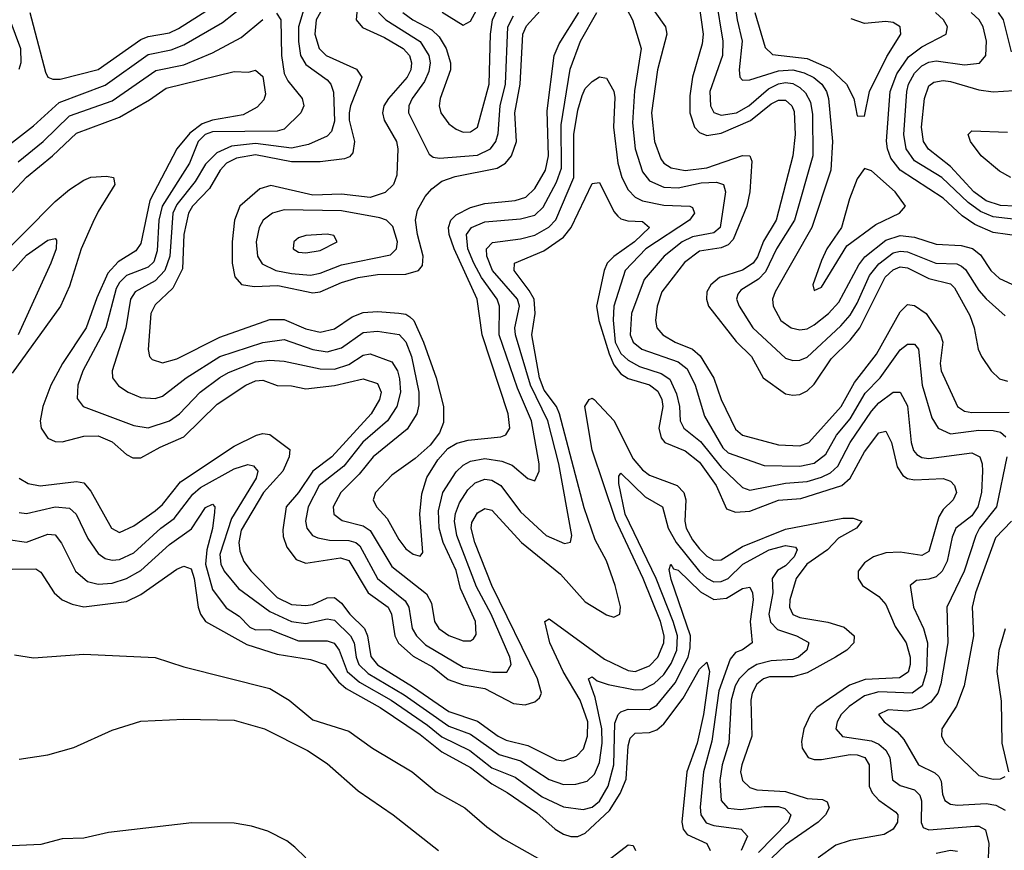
# Model space of a CAD drawing. Header units: inches. Extents: x 1308407 to 1441228, y 959628 to 1036311.
# Tile 182 of 256: x 1311291 to 1314041, y 1031291 to 1033610. Entities that reach past the tile are written whole.
import ezdxf

# ---------------------------------------------------------------- set-up
doc = ezdxf.new("R2010")
doc.units = ezdxf.units.IN
doc.header["$MEASUREMENT"] = 0
doc.layers.add('B3013', color=7, linetype='Continuous')

msp = doc.modelspace()

# ---------------------------------------------------------------- linework, layer by layer
at = {"layer": 'B3013', "color": 5}
for points, elevation in [([(1312099.3, 1033690), (1312069.6, 1033590), (1312069.4, 1033549.4), (1312075.4, 1033510), (1312090, 1033484.7), (1312150, 1033442.2), (1312160.4, 1033430), (1312167.6, 1033407.6), (1312170, 1033327), (1312161.9, 1033298.1), (1312150, 1033284.8), (1312097.8, 1033262.2), (1312050, 1033251.9), (1311950, 1033264.9), (1311882.9, 1033257.1), (1311841.8, 1033238.2), (1311810, 1033206.6), (1311781.2, 1033158.8), (1311730, 1033094.4), (1311718.6, 1033070), (1311710.4, 1032950), (1311696.9, 1032910), (1311670, 1032881.3), (1311614.2, 1032850), (1311601.1, 1032830), (1311587.7, 1032750), (1311549.1, 1032630), (1311550.8, 1032610), (1311567.5, 1032587.5), (1311594, 1032570), (1311630, 1032554.9), (1311670, 1032552.2), (1311690, 1032559), (1311756.6, 1032610), (1311850, 1032669.5), (1311970, 1032708.5), (1312030, 1032717.3), (1312110, 1032689.3), (1312150, 1032682.9), (1312190, 1032694.2), (1312250, 1032736.7), (1312290, 1032740.1), (1312350.8, 1032730.8), (1312370, 1032711), (1312385.1, 1032670), (1312405.4, 1032570), (1312405.4, 1032534.6), (1312400.3, 1032510), (1312373.2, 1032466.8), (1312278.2, 1032390), (1312239.2, 1032340.8), (1312188.4, 1032290), (1312166.2, 1032250), (1312168.6, 1032230), (1312191.8, 1032211.8), (1312250, 1032197.2), (1312270, 1032184.1), (1312330, 1032083.1), (1312427.2, 1032007.2), (1312441, 1031981), (1312449.3, 1031930), (1312461.8, 1031910), (1312490, 1031891), (1312530, 1031876.1), (1312550, 1031875.7), (1312558.5, 1031881.5), (1312566.2, 1031893.8), (1312563.9, 1031930), (1312522.4, 1032022.4), (1312510, 1032071.9), (1312474.1, 1032150), (1312462.3, 1032190), (1312460.9, 1032239.1), (1312473, 1032290), (1312510, 1032347.6), (1312530, 1032366.5), (1312550, 1032377.3), (1312590, 1032384.6), (1312637.6, 1032377.6), (1312666.1, 1032366.1), (1312710, 1032329.4), (1312730, 1032322.8), (1312741.6, 1032350), (1312742.2, 1032370), (1312720.6, 1032490), (1312681.8, 1032581.8), (1312630.4, 1032730), (1312630.8, 1032810), (1312624.9, 1032830), (1312580.6, 1032890), (1312559.1, 1032930), (1312542.9, 1032970), (1312539.4, 1033010), (1312553, 1033030), (1312590, 1033045.9), (1312690, 1033053.9), (1312730, 1033064.6), (1312753.3, 1033086.7), (1312790, 1033156.2), (1312804.2, 1033195.8), (1312803.7, 1033316.3), (1312828.1, 1033471.9), (1312857.3, 1033550), (1312902.7, 1033630)], 2660), ([(1312163.4, 1033690), (1312119.4, 1033610), (1312115.5, 1033570), (1312127.8, 1033530), (1312147.1, 1033510), (1312231.7, 1033471.7), (1312246.3, 1033450), (1312214.6, 1033370), (1312211, 1033350), (1312211.6, 1033330), (1312225.9, 1033270), (1312221.2, 1033238.8), (1312212.6, 1033227.4), (1312198.2, 1033221.8), (1312130, 1033212.9), (1312050, 1033213.6), (1311950, 1033232.5), (1311896.7, 1033223.3), (1311868.4, 1033210), (1311850.8, 1033190), (1311821.3, 1033138.7), (1311773.6, 1033090), (1311762.6, 1033070), (1311750, 1033010), (1311745.7, 1032914.3), (1311719.1, 1032860.9), (1311670, 1032813.7), (1311657.8, 1032790), (1311649.7, 1032689.7), (1311654, 1032670), (1311661.6, 1032661.6), (1311690, 1032651.8), (1311730, 1032663.4), (1311850, 1032724.2), (1311990, 1032772.7), (1312030, 1032773), (1312090, 1032747.5), (1312130, 1032737.8), (1312170, 1032746.9), (1312219.3, 1032780.7), (1312250, 1032792.4), (1312290, 1032795.3), (1312350, 1032791.1), (1312370, 1032787.9), (1312380.8, 1032780.8), (1312392, 1032770), (1312419.2, 1032710), (1312454.3, 1032610), (1312474.9, 1032530), (1312474.3, 1032485.7), (1312463.6, 1032456.4), (1312437.8, 1032422.2), (1312395.4, 1032384.6), (1312330, 1032338.5), (1312284.8, 1032290), (1312278, 1032270), (1312288.1, 1032250), (1312317.5, 1032217.5), (1312350, 1032159.1), (1312370, 1032132.8), (1312390, 1032118.3), (1312410, 1032112.6), (1312417.4, 1032122.6), (1312408.8, 1032230), (1312413.9, 1032286.1), (1312428.2, 1032331.8), (1312458.7, 1032381.3), (1312487.2, 1032412.8), (1312512, 1032428), (1312543.4, 1032436.6), (1312634.9, 1032445.1), (1312649, 1032451), (1312660.2, 1032470), (1312655.5, 1032510), (1312582.4, 1032730), (1312568.9, 1032830), (1312504.5, 1032970), (1312490.6, 1033010), (1312488.7, 1033030), (1312495.5, 1033050), (1312510, 1033065.2), (1312550, 1033086.1), (1312590, 1033097.2), (1312674.5, 1033105.5), (1312704.9, 1033115.1), (1312730, 1033139), (1312759.8, 1033190), (1312767.6, 1033230), (1312764, 1033356), (1312784.2, 1033510), (1312797.3, 1033542.7), (1312852.4, 1033630)], 2680), ([(1311237.8, 1033242.2), (1311330, 1033313.8), (1311401.3, 1033378.7), (1311530, 1033427.1), (1311650, 1033513.4), (1311713.9, 1033526.1), (1311750, 1033539.8), (1311857.7, 1033602.3), (1311950, 1033675.6)], 2660), ([(1311319.6, 1033630), (1311363.5, 1033463.5), (1311370.3, 1033450), (1311384.1, 1033444.1), (1311403.9, 1033443.9), (1311510, 1033471.5), (1311630, 1033554.7), (1311650, 1033563.5), (1311710, 1033573.8), (1311734.3, 1033585.7), (1311856.8, 1033663.2)], 2680), ([(1312470.8, 1033630.8), (1312530, 1033595.3), (1312550, 1033606.2), (1312584.4, 1033670)], 2780), ([(1313034.8, 1033674.8), (1313094.7, 1033590), (1313098, 1033570), (1313072.3, 1033470), (1313055.6, 1033350), (1313063.7, 1033270), (1313081.8, 1033221.8), (1313090.1, 1033210), (1313110, 1033196.2), (1313149.6, 1033189.6), (1313210, 1033196.2), (1313310, 1033231.4), (1313330.4, 1033230.4), (1313335.3, 1033215.3), (1313329.8, 1033130), (1313322.1, 1033090), (1313283.6, 1032996.4), (1313270, 1032982), (1313250, 1032973.4), (1313190, 1032963.9), (1313148, 1032932), (1313084.7, 1032850), (1313071.3, 1032810), (1313066.7, 1032770), (1313070.1, 1032750), (1313087.6, 1032730), (1313121.4, 1032710), (1313170.4, 1032690.4), (1313191.8, 1032671.8), (1313229.2, 1032609.2), (1313250.3, 1032550), (1313290, 1032466.9), (1313310, 1032449.7), (1313410, 1032423.1), (1313470, 1032420.2), (1313495, 1032430), (1313584.9, 1032530), (1313622.8, 1032597.2), (1313684.1, 1032675.9), (1313750, 1032794.6), (1313770, 1032814.9), (1313790, 1032812.6), (1313822.8, 1032790), (1313862.6, 1032730), (1313869.5, 1032710), (1313861.7, 1032650), (1313864.1, 1032630), (1313910.4, 1032530.4), (1313930, 1032517.3), (1313950, 1032513.6), (1314054.6, 1032514.6)], 2680), ([(1313234.8, 1033670), (1313255, 1033550), (1313254, 1033510), (1313218.7, 1033410), (1313220.1, 1033370), (1313230, 1033350.9), (1313250, 1033343.3), (1313293, 1033350), (1313327.4, 1033370), (1313382.6, 1033417.4), (1313410, 1033431), (1313430, 1033434.9), (1313450, 1033432.3), (1313470, 1033420.9), (1313485.7, 1033405.7), (1313499.5, 1033379.5), (1313505.5, 1033345.5), (1313505.8, 1033230), (1313454.7, 1033050), (1313404.4, 1032970), (1313373.9, 1032906.1), (1313354.4, 1032885.6), (1313304.7, 1032855.3), (1313296.2, 1032843.8), (1313293.2, 1032830), (1313300.3, 1032810), (1313338.8, 1032750), (1313430, 1032665.5), (1313450, 1032658.2), (1313470, 1032659.6), (1313490, 1032668.3), (1313584.4, 1032755.6), (1313610, 1032785.3), (1313630, 1032818.7), (1313664.4, 1032895.6), (1313690, 1032928.6), (1313730, 1032959.1), (1313750, 1032964.3), (1313770, 1032962.3), (1313849.3, 1032930), (1313908.3, 1032928.3), (1313921.6, 1032921.6), (1313932.8, 1032912.8), (1313970, 1032854), (1313990, 1032830.5), (1314043.5, 1032783.5)], 2740), ([(1313284.3, 1033684.3), (1313294.6, 1033610), (1313308.6, 1033550), (1313300.5, 1033470), (1313302.6, 1033450), (1313310, 1033441.7), (1313330, 1033442.3), (1313410, 1033467.7), (1313450.3, 1033470.3), (1313482.2, 1033462.2), (1313508.7, 1033448.7), (1313531.4, 1033430), (1313544.1, 1033410), (1313549.8, 1033389.8), (1313561.1, 1033270), (1313556.7, 1033190), (1313503.1, 1033030), (1313401.1, 1032850), (1313393.6, 1032830), (1313395.1, 1032810), (1313416.6, 1032770), (1313445.8, 1032750), (1313470, 1032744), (1313490, 1032747.5), (1313510, 1032758.1), (1313550, 1032790.1), (1313578.7, 1032821.3), (1313634.2, 1032925.8), (1313651.7, 1032948.3), (1313710, 1032995), (1313750, 1033007.2), (1313790, 1033002.7), (1313850, 1032983.4), (1313920.1, 1032980.1), (1313951.6, 1032971.6), (1313974.1, 1032954.1), (1314003.1, 1032910), (1314027.2, 1032887.2), (1314096.1, 1032856.1)], 2760), ([(1312234.9, 1033650), (1312230.9, 1033610), (1312248.5, 1033588.5), (1312310, 1033560.4), (1312362.2, 1033530), (1312379.9, 1033510), (1312385.8, 1033490), (1312383.4, 1033470), (1312373.4, 1033450), (1312320.7, 1033390), (1312308.3, 1033370), (1312304.6, 1033350), (1312308.8, 1033330), (1312343.1, 1033270), (1312347.5, 1033250), (1312344.1, 1033175.9), (1312335, 1033150), (1312312, 1033128), (1312270, 1033114.2), (1312190, 1033123.4), (1312110, 1033120.7), (1311992.8, 1033147.2), (1311962.2, 1033137.8), (1311906.2, 1033090), (1311890.7, 1033050), (1311884.3, 1032990), (1311884.6, 1032930), (1311892.5, 1032892.5), (1311911.1, 1032871.1), (1311945.7, 1032865.7), (1312012.2, 1032867.8), (1312110, 1032847.7), (1312130, 1032850.8), (1312190, 1032876.5), (1312236.1, 1032890), (1312290, 1032898.8), (1312370, 1032899.8), (1312405.1, 1032910), (1312416.5, 1032923.5), (1312418.3, 1032950), (1312401.8, 1033010), (1312396.1, 1033050), (1312401.7, 1033078.3), (1312423.7, 1033116.3), (1312442.3, 1033137.7), (1312470, 1033159), (1312507.7, 1033172.3), (1312624.4, 1033195.6), (1312648, 1033210), (1312664.9, 1033230), (1312678.3, 1033270), (1312673.9, 1033350), (1312688.6, 1033430), (1312696.1, 1033570), (1312706.9, 1033593.1), (1312764, 1033656)], 2720), ([(1312360.8, 1033630), (1312389.4, 1033609.4), (1312442.2, 1033582.2), (1312462.2, 1033562.2), (1312482.3, 1033530), (1312494.1, 1033490), (1312493.9, 1033470), (1312465.5, 1033390), (1312462.4, 1033370), (1312466.9, 1033350), (1312490, 1033319.2), (1312510, 1033304.2), (1312530, 1033296.6), (1312550, 1033296.9), (1312570, 1033310.2), (1312601.8, 1033430), (1312605.7, 1033570), (1312611.4, 1033610), (1312630.5, 1033649.5)], 2760), ([(1312977.3, 1033657.3), (1313002.2, 1033610), (1313026.4, 1033530), (1313008.4, 1033411.6), (1313002.3, 1033322.3), (1313009.5, 1033250), (1313030, 1033185.1), (1313050, 1033160.1), (1313090, 1033142.7), (1313130, 1033140.4), (1313194.3, 1033154.3), (1313236.9, 1033156.9), (1313256.8, 1033150), (1313262.6, 1033130), (1313246.9, 1033030), (1313230, 1033015.2), (1313170, 1033004.1), (1313141.1, 1032990), (1313090.5, 1032949.5), (1313035.5, 1032884.5), (1312999.8, 1032790), (1312995.8, 1032730), (1313004.1, 1032710), (1313028.2, 1032690), (1313130, 1032654.5), (1313155.4, 1032635.4), (1313177.4, 1032590), (1313203.6, 1032503.6), (1313254.4, 1032414.4), (1313270, 1032400.6), (1313370, 1032365.2), (1313470, 1032363.3), (1313510, 1032372.4), (1313542.8, 1032397.2), (1313572.1, 1032450), (1313610, 1032495.9), (1313652.6, 1032567.4), (1313694.5, 1032610), (1313750, 1032688.8), (1313770, 1032704.4), (1313790, 1032703.9), (1313800.9, 1032690), (1313811.6, 1032590), (1313838.3, 1032498.3), (1313855.9, 1032470), (1313890, 1032453.6), (1313970, 1032463.8), (1314010, 1032463.3), (1314030, 1032458.2), (1314045.1, 1032445.1)], 2660), ([(1313188.4, 1033650), (1313199.8, 1033570), (1313197, 1033543), (1313169.8, 1033450.2), (1313162.8, 1033397.2), (1313162.2, 1033350), (1313175.4, 1033310), (1313190, 1033294.8), (1313210, 1033287.1), (1313250, 1033293.6), (1313331.6, 1033328.4), (1313390, 1033374.9), (1313410, 1033385.5), (1313430, 1033385.5), (1313447, 1033370), (1313453.6, 1033353.6), (1313457, 1033290), (1313450.3, 1033230), (1313403.8, 1033050), (1313368.2, 1032991.8), (1313351.5, 1032948.5), (1313339.5, 1032930), (1313310, 1032910.6), (1313245.1, 1032890), (1313221, 1032870), (1313210.4, 1032850), (1313209.2, 1032830), (1313215, 1032810), (1313291.7, 1032711.7), (1313334.5, 1032670), (1313367.5, 1032610), (1313430, 1032565.7), (1313450, 1032561.7), (1313470, 1032564), (1313490, 1032573.6), (1313510, 1032592.9), (1313557, 1032663), (1313610, 1032715.2), (1313637.6, 1032750), (1313708.4, 1032891.6), (1313730, 1032912), (1313750, 1032919.7), (1313770, 1032917.4), (1313830, 1032887.5), (1313890, 1032873.1), (1313901.8, 1032861.8), (1313944.4, 1032784.4), (1313956.6, 1032750), (1313967.9, 1032690), (1313977.3, 1032670), (1314004.4, 1032630), (1314027.7, 1032607.7), (1314050, 1032600.6)], 2720), ([(1311264.1, 1033610), (1311293.9, 1033530), (1311294.2, 1033490), (1311289.3, 1033470.7)], 2660), ([(1311286.8, 1033213.2), (1311356.5, 1033270), (1311430, 1033341.7), (1311550, 1033383.4), (1311671.7, 1033468.3), (1311750, 1033484.3), (1311830, 1033517.6), (1311910, 1033560.3), (1311970, 1033610.9)], 2640), ([(1312008.2, 1033628.2), (1312020.3, 1033610), (1312022.5, 1033510), (1312030, 1033459.7), (1312039.8, 1033439.8), (1312080.5, 1033390), (1312084.8, 1033370), (1312076.3, 1033350), (1312030, 1033304.4), (1312010, 1033299.4), (1311830, 1033297.4), (1311809.5, 1033290), (1311789.3, 1033270), (1311765.6, 1033210), (1311689.5, 1033090), (1311680, 1033050), (1311675.2, 1032964.8), (1311665.6, 1032934.4), (1311650, 1032919.5), (1311590, 1032895.8), (1311570, 1032876.6), (1311560.8, 1032859.2), (1311531.5, 1032750), (1311468, 1032630), (1311453.3, 1032590), (1311452.1, 1032552.1), (1311468.4, 1032530), (1311610, 1032476.9), (1311650, 1032470.9), (1311710, 1032489.7), (1311737.1, 1032510), (1311795.6, 1032570), (1311850, 1032611), (1311874.6, 1032625.4), (1311950, 1032654.9), (1311990, 1032659.2), (1312030, 1032657.1), (1312130, 1032635.2), (1312170, 1032634), (1312210, 1032647.7), (1312250, 1032673.1), (1312270, 1032677.2), (1312330, 1032654.6), (1312346.5, 1032630), (1312352.3, 1032607.7), (1312354.2, 1032570), (1312344.6, 1032530), (1312318.5, 1032490), (1312249.1, 1032430.9), (1312196.5, 1032363.5), (1312127.6, 1032310), (1312096.4, 1032250), (1312089.4, 1032210), (1312093, 1032190), (1312108.8, 1032170), (1312123.4, 1032163.4), (1312156.6, 1032156.6), (1312210, 1032155.8), (1312230, 1032150.9), (1312241.1, 1032141.1), (1312290.1, 1032050), (1312367.9, 1031987.9), (1312377.6, 1031970), (1312387.6, 1031910), (1312399, 1031890), (1312424.7, 1031864.7), (1312530, 1031802.3), (1312611.7, 1031788.3), (1312651.3, 1031788.7), (1312664, 1031810), (1312660.1, 1031830), (1312607.5, 1031950), (1312567.1, 1032027.1), (1312511.7, 1032170), (1312505.5, 1032210), (1312508.2, 1032231.8), (1312519.1, 1032260.9), (1312542.9, 1032297.1), (1312563.3, 1032316.7), (1312590, 1032327.3), (1312610, 1032324.3), (1312635, 1032310), (1312690, 1032236.1), (1312761.6, 1032170), (1312812.7, 1032147.3), (1312829, 1032151), (1312833.4, 1032170), (1312797.2, 1032370), (1312765.9, 1032490), (1312717.8, 1032590), (1312675.4, 1032730), (1312673.6, 1032750), (1312686.7, 1032810), (1312681.2, 1032830), (1312611.9, 1032910), (1312595.4, 1032950), (1312594.7, 1032970), (1312611.6, 1032988.4), (1312690, 1032998.6), (1312730, 1033008.6), (1312769.1, 1033030.9), (1312788.8, 1033051.2), (1312838.7, 1033170), (1312838.5, 1033290), (1312850, 1033357.8), (1312861.8, 1033398.2), (1312870, 1033417.7), (1312890, 1033437.2), (1312910, 1033450.7), (1312930, 1033446.5), (1312950, 1033411.1), (1312953, 1033393), (1312949.5, 1033310), (1312961.7, 1033210), (1312972.8, 1033170), (1312990, 1033135.1), (1313010, 1033114.3), (1313030, 1033104.6), (1313090, 1033092.2), (1313163, 1033090), (1313170, 1033085.7), (1313175.4, 1033070), (1313162, 1033050), (1313039.3, 1032970), (1312981.8, 1032910), (1312950.3, 1032810), (1312948.9, 1032771.1), (1312954.4, 1032710), (1312970, 1032678.3), (1312990, 1032659.4), (1313022.1, 1032642.1), (1313082.6, 1032622.6), (1313106.7, 1032606.7), (1313125.3, 1032565.3), (1313133.4, 1032530), (1313136, 1032490), (1313145.8, 1032470), (1313192.3, 1032432.3), (1313250, 1032361), (1313310, 1032304.1), (1313330, 1032296.1), (1313430, 1032316.5), (1313490, 1032320.7), (1313530, 1032332.6), (1313555, 1032345), (1313576.3, 1032363.7), (1313610.4, 1032429.6), (1313670, 1032516.9), (1313690, 1032540.2), (1313730.6, 1032570.6), (1313750, 1032570.1), (1313770, 1032532.3), (1313780.2, 1032430), (1313787.4, 1032407.4), (1313796.3, 1032396.3), (1313810, 1032387.5), (1313830, 1032384.8), (1313950, 1032401.1), (1313972.2, 1032390), (1313979.2, 1032370), (1313979.9, 1032350), (1313976.9, 1032290), (1313967, 1032250), (1313950, 1032224.8), (1313905, 1032190), (1313895, 1032165), (1313881.6, 1032098.4), (1313867.2, 1032070), (1313850, 1032055), (1313830, 1032048), (1313795.4, 1032044.6), (1313778, 1032030), (1313786.9, 1031970), (1313815, 1031910), (1313826.5, 1031870), (1313823.7, 1031790), (1313811.6, 1031750), (1313783.1, 1031730), (1313690, 1031733.9), (1313650, 1031722.4), (1313607.7, 1031692.3), (1313585.5, 1031670), (1313574, 1031650), (1313570.6, 1031630), (1313588.7, 1031608.7), (1313670, 1031596.9), (1313690, 1031587.8), (1313710.2, 1031570.2), (1313721.5, 1031550), (1313728.2, 1031488.2), (1313750, 1031471.8), (1313790, 1031460.1), (1313805.1, 1031445.1), (1313809.2, 1031429.2), (1313808.7, 1031368.7), (1313814.5, 1031354.5), (1313830, 1031348), (1313958.8, 1031358.8), (1313970, 1031358.2), (1313987.9, 1031347.9), (1313997.3, 1031310), (1313994.4, 1031250)], 2640), ([(1312293.1, 1033630), (1312313.5, 1033610), (1312409.3, 1033549.3), (1312433.5, 1033510), (1312437.2, 1033490), (1312434.2, 1033465.8), (1312421.9, 1033438.1), (1312387.7, 1033390), (1312378, 1033370), (1312376.9, 1033350), (1312434.4, 1033234.4), (1312446.2, 1033226.2), (1312463.8, 1033223.8), (1312570, 1033232.1), (1312606.1, 1033250), (1312620.6, 1033270), (1312627.5, 1033292.5), (1312632.9, 1033370), (1312648.2, 1033430), (1312654.2, 1033590), (1312670, 1033621.4)], 2740), ([(1313343.8, 1033630), (1313372.8, 1033532.8), (1313393.4, 1033513.4), (1313490, 1033501.8), (1313553.9, 1033473.9), (1313599.6, 1033430), (1313620.5, 1033390), (1313630, 1033341.6), (1313650, 1033340.5), (1313664.3, 1033410), (1313712.3, 1033507.7), (1313752.2, 1033570), (1313749.8, 1033590), (1313730, 1033602.1), (1313710, 1033605.6), (1313650, 1033599.4), (1313613, 1033613)], 2780), ([(1314090, 1033004.7), (1314010, 1033016.1), (1313958.3, 1033038.3), (1313922.9, 1033062.9), (1313870, 1033111.7), (1313749.8, 1033189.8), (1313723.9, 1033223.9), (1313714.3, 1033250), (1313711.5, 1033271.5), (1313722.4, 1033410), (1313740.5, 1033459.5), (1313773.6, 1033506.4), (1313810, 1033534.5), (1313878.2, 1033570), (1313882.3, 1033590), (1313871, 1033610), (1313848.1, 1033630)], 2760), ([(1314090, 1033050.9), (1314010, 1033059.4), (1313974.4, 1033074.4), (1313939.7, 1033099.7), (1313866.1, 1033170), (1313790, 1033216), (1313766.2, 1033250), (1313760.1, 1033290), (1313768.5, 1033410), (1313773.6, 1033430), (1313790, 1033460.8), (1313810, 1033481), (1313830, 1033491.8), (1313850, 1033495), (1313930, 1033484), (1313971.3, 1033488.7), (1313989.5, 1033510.5), (1313991, 1033550), (1313982.1, 1033590), (1313970.7, 1033610), (1313948.4, 1033630)], 2740), ([(1314060.9, 1033520.9), (1314038.2, 1033610), (1314024.9, 1033630)], 2720), ([(1311270, 1033127.5), (1311310, 1033170.7), (1311383.3, 1033230), (1311450, 1033293.4), (1311570, 1033337.7), (1311654, 1033386), (1311700.7, 1033419.3), (1311890, 1033465.8), (1311930, 1033463.6), (1311950, 1033469.4), (1311970, 1033451.8), (1311977.7, 1033402.3), (1311973.4, 1033386.6), (1311954.1, 1033365.9), (1311915.1, 1033344.9), (1311830, 1033329.4), (1311800.8, 1033319.2), (1311766.3, 1033293.7), (1311729.8, 1033250), (1311655, 1033105), (1311630, 1032984.9), (1311615.5, 1032964.5), (1311566.1, 1032933.9), (1311537.8, 1032902.2), (1311506.3, 1032833.7), (1311477.1, 1032750), (1311410.4, 1032650), (1311378.1, 1032590), (1311356, 1032530), (1311348.7, 1032490), (1311351.2, 1032470), (1311370, 1032442.1), (1311390, 1032432.1), (1311410, 1032431.4), (1311470, 1032447), (1311510, 1032448.2), (1311550, 1032431.2), (1311590, 1032396.6), (1311607.3, 1032387.3), (1311630, 1032386.5), (1311683.6, 1032416.4), (1311750, 1032445.8), (1311843, 1032537), (1311923.1, 1032590), (1311950, 1032601.6), (1311970, 1032603.3), (1312010, 1032588.5), (1312050, 1032588.1), (1312090, 1032579.9), (1312170, 1032588.6), (1312250, 1032607.1), (1312290, 1032594), (1312301, 1032570), (1312296.3, 1032550), (1312273.2, 1032510), (1312163.2, 1032390), (1312110, 1032349.6), (1312070, 1032290), (1312035.1, 1032250), (1312025.8, 1032185.8), (1312026.8, 1032166.8), (1312037, 1032137), (1312063.3, 1032103.3), (1312090, 1032092.8), (1312187.2, 1032107.2), (1312210, 1032099.9), (1312264.3, 1032010), (1312320.1, 1031970), (1312329.6, 1031950), (1312338.7, 1031890), (1312349.4, 1031869.4), (1312390, 1031833), (1312443.6, 1031803.6), (1312487.8, 1031767.8), (1312530, 1031752.6), (1312590, 1031743), (1312670, 1031701), (1312702.6, 1031697.4), (1312730, 1031705.5), (1312743.2, 1031716.8), (1312748.7, 1031730), (1312737.5, 1031770), (1312609.3, 1032030), (1312562.3, 1032150), (1312552.3, 1032190), (1312553.8, 1032206.2), (1312570, 1032233.7), (1312590, 1032245.2), (1312610, 1032240.8), (1312692.9, 1032150), (1312801.8, 1032061.8), (1312870, 1031984.9), (1312930, 1031948.1), (1312950, 1031941.5), (1312967.1, 1031950), (1312969.2, 1031970.8), (1312954.5, 1032030), (1312930, 1032099.1), (1312897.9, 1032157.9), (1312867.1, 1032247.1), (1312798.9, 1032510), (1312790, 1032530), (1312756, 1032576), (1312742.9, 1032610), (1312721.1, 1032730), (1312730.4, 1032790), (1312727.5, 1032830), (1312714.3, 1032854.3), (1312671.7, 1032910), (1312673.4, 1032930), (1312754.9, 1032965.1), (1312810, 1033002.9), (1312830.9, 1033030), (1312890, 1033153.2), (1312910, 1033155.9), (1312950, 1033075.1), (1312961.4, 1033061.4), (1312970, 1033054.3), (1312989, 1033049), (1313030, 1033047.2), (1313050.1, 1033030), (1313007.7, 1032990), (1312950, 1032948.6), (1312931.7, 1032930), (1312923.8, 1032910), (1312901.9, 1032810), (1312908.1, 1032770), (1312936.9, 1032676.9), (1312950, 1032646.5), (1312970, 1032621.5), (1312990, 1032608.8), (1313050.3, 1032590.3), (1313072.9, 1032572.9), (1313084.1, 1032550), (1313087.5, 1032530), (1313075.9, 1032470), (1313082.4, 1032442.4), (1313092.6, 1032430), (1313150, 1032406.2), (1313190, 1032375), (1313235.9, 1032310), (1313264.8, 1032244.8), (1313290, 1032234.8), (1313330, 1032238.3), (1313410, 1032268.5), (1313472.9, 1032272.9), (1313586.8, 1032310), (1313610, 1032330.1), (1313650, 1032403.8), (1313690, 1032456.4), (1313710, 1032460.9), (1313726.1, 1032430), (1313741.4, 1032361.4), (1313757.5, 1032337.5), (1313770, 1032329.1), (1313790, 1032325.3), (1313870, 1032329.3), (1313890, 1032321.9), (1313901.5, 1032310), (1313907.3, 1032290), (1313898.3, 1032270), (1313870, 1032243), (1313858, 1032222), (1313830, 1032125), (1313810, 1032114.6), (1313750, 1032123.7), (1313710, 1032121.2), (1313675.2, 1032110), (1313650, 1032094.1), (1313632.5, 1032070), (1313632.8, 1032050), (1313645, 1032030), (1313690, 1031999.4), (1313710, 1031977), (1313736.2, 1031916.2), (1313767, 1031870), (1313778.1, 1031830), (1313778.2, 1031810), (1313771.8, 1031788.2), (1313747.8, 1031772.2), (1313652.2, 1031767.8), (1313608.2, 1031751.8), (1313516.9, 1031690), (1313499.2, 1031670), (1313481.3, 1031630), (1313474.8, 1031594.8), (1313476.1, 1031576.1), (1313492.6, 1031550), (1313510, 1031544.3), (1313530, 1031544.5), (1313610, 1031558.3), (1313630, 1031557.4), (1313650.9, 1031550), (1313663.4, 1031530), (1313663.7, 1031470), (1313671.4, 1031451.4), (1313690, 1031431.2), (1313737.9, 1031397.9), (1313743.6, 1031390), (1313742.9, 1031370), (1313730.4, 1031349.6), (1313705.2, 1031334.8), (1313610, 1031318.8), (1313570, 1031304.9), (1313521.3, 1031270)], 2620), ([(1314070, 1033089.3), (1314030, 1033091.3), (1313990, 1033104.1), (1313955.6, 1033130), (1313890, 1033200.6), (1313828.8, 1033248.8), (1313815.2, 1033270), (1313809.4, 1033310), (1313817.7, 1033390), (1313830, 1033425.6), (1313843.9, 1033436.1), (1313870, 1033440.7), (1313890, 1033437.9), (1313970, 1033414), (1314010, 1033408.5), (1314067.3, 1033412.7)], 2720), ([(1314059.2, 1033170), (1314027.2, 1033187.2), (1313976, 1033230), (1313946.5, 1033270), (1313939.9, 1033290), (1313950, 1033299.8), (1314050, 1033296.4)], 2680), ([(1311214.1, 1032925.9), (1311390, 1033102.3), (1311430, 1033136.5), (1311470, 1033162.6), (1311490, 1033170.4), (1311533.7, 1033173.7), (1311553.6, 1033170), (1311556.8, 1033150), (1311510, 1033075), (1311495.7, 1033044.3), (1311463, 1032970), (1311430, 1032866.5), (1311405, 1032810), (1311270, 1032622.8)], 2580), ([(1311270.8, 1032909.2), (1311310, 1032952.3), (1311370, 1032994.2), (1311390, 1032999), (1311394.4, 1032994.4), (1311393, 1032970), (1311378.4, 1032930), (1311286.7, 1032730)], 2560), ([(1311290.1, 1032330.1), (1311315.4, 1032315.4), (1311348.6, 1032308.6), (1311450, 1032321), (1311470, 1032317.4), (1311490, 1032294.1), (1311547.3, 1032190), (1311570, 1032178.4), (1311610, 1032196.7), (1311670, 1032239), (1311690, 1032256.2), (1311740.6, 1032319.4), (1311890, 1032419.2), (1311952.6, 1032450), (1311970, 1032455), (1311990, 1032451.7), (1312045.2, 1032410), (1312043.6, 1032390), (1312025.8, 1032350), (1311971.7, 1032290), (1311910, 1032184.7), (1311903.5, 1032150), (1311905.9, 1032125.9), (1311917.2, 1032097.2), (1311937.8, 1032070), (1312010, 1031996.9), (1312050, 1031977.6), (1312090, 1031974.3), (1312110, 1031977.7), (1312150, 1031996.3), (1312170, 1031996.5), (1312190, 1031981), (1312213, 1031950), (1312254.2, 1031910), (1312262.1, 1031890), (1312272.2, 1031832.2), (1312290, 1031809.2), (1312388.5, 1031748.5), (1312490, 1031678.8), (1312570, 1031652), (1312627.1, 1031610), (1312650, 1031598.2), (1312710, 1031583.3), (1312790, 1031544), (1312810, 1031541.2), (1312846.4, 1031553.6), (1312865.3, 1031574.7), (1312877.1, 1031610), (1312877.5, 1031650), (1312856.1, 1031710), (1312809, 1031790), (1312771.7, 1031870), (1312757.4, 1031930), (1312770, 1031937.1), (1312924.4, 1031824.4), (1312990, 1031792.7), (1313010, 1031790.6), (1313050, 1031806.5), (1313073, 1031830), (1313089.7, 1031870.3), (1313090.7, 1031890), (1313081.1, 1031930), (1313032, 1032050), (1312954.6, 1032214.6), (1312890, 1032408.2), (1312869.7, 1032530), (1312881.5, 1032550), (1312890, 1032553.4), (1312895.8, 1032550), (1312950.8, 1032490.8), (1313004.4, 1032384.4), (1313030, 1032353.2), (1313050, 1032338.8), (1313127.3, 1032310), (1313146.1, 1032290), (1313151.5, 1032270), (1313148.3, 1032210), (1313152.5, 1032190), (1313170, 1032157.6), (1313190, 1032132.8), (1313210, 1032112.4), (1313230, 1032101.5), (1313250, 1032102.4), (1313310, 1032139.6), (1313430, 1032187.9), (1313590, 1032218.8), (1313618.7, 1032218.7), (1313642.7, 1032210), (1313628.1, 1032190), (1313577.8, 1032162.2), (1313547, 1032130), (1313489.3, 1032090), (1313459.2, 1032050), (1313441.5, 1031990), (1313440.8, 1031970), (1313450, 1031949.3), (1313470, 1031940.7), (1313547.8, 1031927.8), (1313593.7, 1031913.7), (1313621.2, 1031890), (1313620.9, 1031870), (1313600.9, 1031850), (1313569.6, 1031830), (1313490, 1031786.5), (1313450, 1031775.3), (1313385.1, 1031774.9), (1313368.1, 1031770), (1313350, 1031754.6), (1313337, 1031730), (1313333.3, 1031710), (1313336.1, 1031610), (1313307.4, 1031530), (1313304.3, 1031510), (1313310, 1031486.3), (1313330, 1031466.4), (1313350, 1031459.6), (1313430, 1031455.3), (1313490, 1031435.8), (1313532.8, 1031432.8), (1313546.4, 1031426.4), (1313551.7, 1031410), (1313541.5, 1031390), (1313520.8, 1031370), (1313430, 1031306.2), (1313391.4, 1031270)], 2580), ([(1311290, 1032234.2), (1311310, 1032231.5), (1311390, 1032249.7), (1311430, 1032246.4), (1311449.4, 1032229.4), (1311482, 1032162), (1311510, 1032119.5), (1311530, 1032105.7), (1311550, 1032101.1), (1311570, 1032103), (1311610, 1032121.3), (1311685.1, 1032190), (1311722.5, 1032217.5), (1311774.9, 1032285.1), (1311796, 1032304), (1311890, 1032356.2), (1311928.4, 1032368.4), (1311944.6, 1032364.6), (1311956.3, 1032350), (1311951.7, 1032330), (1311882.9, 1032217.1), (1311850, 1032116.9), (1311852.6, 1032090), (1311862.1, 1032070), (1311902.1, 1032022.1), (1311990, 1031957.5), (1312050, 1031929.6), (1312090, 1031924.7), (1312150, 1031937), (1312170, 1031933.3), (1312215.3, 1031890), (1312225.6, 1031870), (1312230.5, 1031830), (1312238.5, 1031810), (1312264.5, 1031784.5), (1312364.7, 1031724.7), (1312490, 1031637.3), (1312550, 1031614.9), (1312630, 1031558.1), (1312690, 1031541.1), (1312770, 1031488.5), (1312810, 1031474.4), (1312844.3, 1031475.7), (1312875.7, 1031484.3), (1312896.5, 1031503.5), (1312910, 1031535.9), (1312917.7, 1031590), (1312917.2, 1031630), (1312897.8, 1031717.8), (1312879.7, 1031770), (1312890, 1031775), (1312903.8, 1031763.8), (1312934.4, 1031754.4), (1313010, 1031738.8), (1313030, 1031739.6), (1313063.1, 1031756.9), (1313090, 1031782), (1313110, 1031812.2), (1313126, 1031850), (1313127.8, 1031890), (1313115.7, 1031930), (1313068.2, 1032050), (1312982.4, 1032230), (1312964.6, 1032315.4), (1312964.5, 1032335.5), (1312970, 1032343.9), (1313038.2, 1032278.2), (1313086.1, 1032250), (1313101.7, 1032190), (1313124.6, 1032150), (1313189.3, 1032069.3), (1313210, 1032051.1), (1313230, 1032040.9), (1313250, 1032041.2), (1313270, 1032049.5), (1313310.3, 1032090), (1313384.5, 1032130), (1313430, 1032142.5), (1313457.3, 1032137.3), (1313462.5, 1032130), (1313454.2, 1032110), (1313430, 1032085.6), (1313407.3, 1032072.7), (1313392.7, 1032050), (1313393.9, 1032010), (1313383.5, 1031950), (1313388, 1031928), (1313407.8, 1031907.8), (1313460.7, 1031890), (1313492.6, 1031872.6), (1313495.3, 1031870), (1313489, 1031850), (1313466.4, 1031830), (1313450, 1031823.5), (1313390, 1031819.6), (1313350, 1031809.7), (1313325.2, 1031794.8), (1313300.3, 1031770), (1313289.6, 1031750), (1313277.8, 1031710), (1313271.7, 1031590), (1313252.7, 1031530), (1313246.2, 1031486.2), (1313250.1, 1031430.1), (1313268.4, 1031408.4), (1313304.5, 1031404.5), (1313370, 1031413.1), (1313410, 1031413), (1313427.7, 1031407.7), (1313444.7, 1031390), (1313436.8, 1031370), (1313354.7, 1031285.3)], 2560), ([(1314047.6, 1032390), (1314018.9, 1032250), (1313971.6, 1032190), (1313961.2, 1032170), (1313928.5, 1032070), (1313880.1, 1031970), (1313883.2, 1031870), (1313863.8, 1031756.2), (1313855.4, 1031730), (1313835.7, 1031704.3), (1313810, 1031687.4), (1313770, 1031679.1), (1313716.8, 1031683.2), (1313689.4, 1031670), (1313705.2, 1031650), (1313741.9, 1031621.9), (1313760.3, 1031600.3), (1313801.2, 1031530), (1313847, 1031507), (1313857.5, 1031497.5), (1313864.2, 1031484.2), (1313867.7, 1031447.7), (1313874.3, 1031430), (1313890, 1031420.1), (1313910, 1031416.6), (1313990, 1031421.3), (1314017.1, 1031417.1), (1314043.3, 1031403.3)], 2660), ([(1311259.2, 1032159.2), (1311310, 1032151.2), (1311370, 1032173.3), (1311390, 1032172.3), (1311408.3, 1032148.3), (1311447.2, 1032070), (1311481.1, 1032041.1), (1311510, 1032033.8), (1311550, 1032037), (1311590, 1032050.1), (1311630, 1032071.9), (1311710, 1032144.6), (1311771.4, 1032188.6), (1311810, 1032248.5), (1311830, 1032257.7), (1311836.3, 1032250), (1311835.6, 1032235.6), (1311829.6, 1032189.6), (1311813.5, 1032130), (1311810.6, 1032090), (1311830, 1032018.9), (1311867.7, 1031967.7), (1311904.4, 1031944.4), (1311934, 1031914), (1311950, 1031906.5), (1311990, 1031907.7), (1312070, 1031875.5), (1312150, 1031876.3), (1312169.1, 1031869.1), (1312183.4, 1031850), (1312206.2, 1031790), (1312240.4, 1031760.4), (1312328.6, 1031710), (1312430, 1031640.4), (1312470, 1031607.6), (1312548.6, 1031570), (1312610, 1031521.6), (1312675.1, 1031495.1), (1312750, 1031440.6), (1312810, 1031411.9), (1312864.8, 1031404.8), (1312890, 1031411.6), (1312910, 1031427.8), (1312935, 1031470), (1312950.3, 1031529.7), (1312953.6, 1031646.4), (1312962.8, 1031670), (1312970, 1031677.6), (1312990, 1031684.8), (1313050, 1031684.2), (1313070, 1031696.6), (1313121.4, 1031758.6), (1313157.6, 1031830), (1313163.9, 1031856.1), (1313164.2, 1031890), (1313110, 1032047.1), (1313104.7, 1032075.3), (1313109.8, 1032090), (1313117.2, 1032077.2), (1313130, 1032073), (1313192.4, 1032012.4), (1313230, 1031991.1), (1313265.1, 1031994.9), (1313310, 1032021.6), (1313330, 1032025.4), (1313337.4, 1032010), (1313339.4, 1031990), (1313330.7, 1031930), (1313336.6, 1031870), (1313309.6, 1031850.4), (1313290, 1031843.2), (1313275.1, 1031824.9), (1313243.4, 1031736.6), (1313224.4, 1031595.6), (1313200.4, 1031510), (1313191.1, 1031411.1), (1313193.6, 1031390), (1313208, 1031368), (1313230, 1031359.8), (1313306.3, 1031350), (1313323.8, 1031330), (1313305.9, 1031290)], 2540), ([(1314060.8, 1032210), (1314016.1, 1032163.9), (1313960.2, 1032010), (1313951.2, 1031970), (1313955, 1031890), (1313928.4, 1031750), (1313906.8, 1031693.2), (1313866.1, 1031630), (1313865.5, 1031610), (1313875.9, 1031590), (1313970, 1031499.8), (1314010, 1031489.7), (1314030, 1031490.9), (1314043.1, 1031496.9)], 2680), ([(1311270, 1032075.9), (1311336.5, 1032076.5), (1311350, 1032067.7), (1311387.5, 1032010), (1311410, 1031990.6), (1311437.9, 1031977.9), (1311470, 1031971.2), (1311590, 1031986), (1311630, 1032005.5), (1311730, 1032076), (1311750, 1032084.3), (1311770, 1032077), (1311778.8, 1032050), (1311790, 1031970), (1311796.3, 1031950), (1311810, 1031929.4), (1311925.7, 1031865.7), (1312010, 1031838.6), (1312103.5, 1031823.5), (1312144.1, 1031810), (1312181.5, 1031761.5), (1312202.9, 1031742.9), (1312297.7, 1031690), (1312410, 1031614), (1312470, 1031566.4), (1312550, 1031522.3), (1312610, 1031476.3), (1312652.8, 1031452.8), (1312735.4, 1031395.4), (1312786.1, 1031350), (1312810, 1031335.6), (1312830, 1031329.3), (1312850, 1031329.8), (1312870, 1031338.5), (1312937.9, 1031402.1), (1312968.5, 1031450), (1312984.5, 1031490), (1312990, 1031583), (1312996.2, 1031603.8), (1313010, 1031617.6), (1313050, 1031620.2), (1313070, 1031627.5), (1313090, 1031644.4), (1313143.9, 1031716.1), (1313190, 1031797), (1313210, 1031816.2), (1313217.2, 1031790), (1313200.6, 1031670), (1313182.9, 1031590), (1313154.2, 1031510), (1313140.5, 1031370), (1313144.4, 1031350), (1313155.5, 1031335.5), (1313210.2, 1031310), (1313219.8, 1031290)], 2520), ([(1314053.4, 1031510), (1314034.6, 1031590), (1314032.9, 1031707.1), (1314020.3, 1031790), (1314026.2, 1031850), (1314044.3, 1031910)], 2680), ([(1311276.6, 1031836.6), (1311330, 1031828.1), (1311470, 1031838.6), (1311670, 1031829), (1311750, 1031803.1), (1311990, 1031743), (1312043.9, 1031710), (1312110, 1031655.4), (1312210, 1031623.6), (1312276.1, 1031576.1), (1312387.5, 1031510), (1312454, 1031454), (1312534, 1031410), (1312596.1, 1031356.1), (1312642.6, 1031322.6), (1312796.2, 1031236.2)], 2480), ([(1311290, 1031545.7), (1311370, 1031557.8), (1311442.3, 1031577.7), (1311550, 1031626.7), (1311630, 1031651.7), (1311750, 1031657), (1311890, 1031654), (1311974.8, 1031630), (1312095.3, 1031570), (1312150, 1031533.2), (1312236.7, 1031456.7), (1312334.6, 1031390), (1312461.1, 1031290)], 2460), ([(1312089.9, 1031269.9), (1312059.6, 1031299.6), (1312037.1, 1031317.1), (1311984, 1031344), (1311938.6, 1031358.6), (1311890, 1031366.8), (1311772.1, 1031367.9), (1311539.2, 1031340.8), (1311470, 1031325), (1311410, 1031322.9), (1311350, 1031307.1), (1311210, 1031300.9), (1311134, 1031290)], 2460), ([(1312913.2, 1031246.8), (1312990, 1031306), (1313004.7, 1031304.7), (1313010.8, 1031290.8)], 2480), ([(1313850, 1031283.4), (1313890, 1031291.1), (1313910, 1031288.9)], 2620)]:
    msp.add_lwpolyline(points, dxfattribs=dict(at, elevation=elevation))
for points, elevation in [([(1313650, 1033194.7), (1313630, 1033166), (1313608.2, 1033110), (1313586, 1033030), (1313545, 1032970), (1313530, 1032938), (1313506.2, 1032870), (1313510, 1032854), (1313530, 1032863.2), (1313601.2, 1032978.8), (1313681.5, 1033038.5), (1313748.5, 1033070), (1313764.8, 1033090), (1313735.5, 1033130), (1313670, 1033188.4)], 2780), ([(1312030, 1033079.4), (1311997.2, 1033070), (1311970.8, 1033050), (1311959.9, 1033030), (1311951.7, 1032990), (1311955.6, 1032950), (1311968.5, 1032928.5), (1312006.5, 1032910), (1312050, 1032901.4), (1312103.1, 1032896.9), (1312130, 1032902.2), (1312190, 1032925.9), (1312326.3, 1032953.7), (1312343.6, 1032970), (1312346.6, 1032990), (1312332.9, 1033032.9), (1312315.2, 1033050), (1312297, 1033057), (1312190, 1033076.4)], 2740), ([(1312150, 1033011.4), (1312090, 1033008), (1312070, 1033000.7), (1312056.9, 1032990), (1312055.2, 1032970), (1312070, 1032961.3), (1312090, 1032959.2), (1312130, 1032966.2), (1312177.4, 1032990), (1312168.1, 1033008.1)], 2760)]:
    msp.add_lwpolyline(points, close=True, dxfattribs=dict(at, elevation=elevation))

doc.saveas('drawing.dxf')
